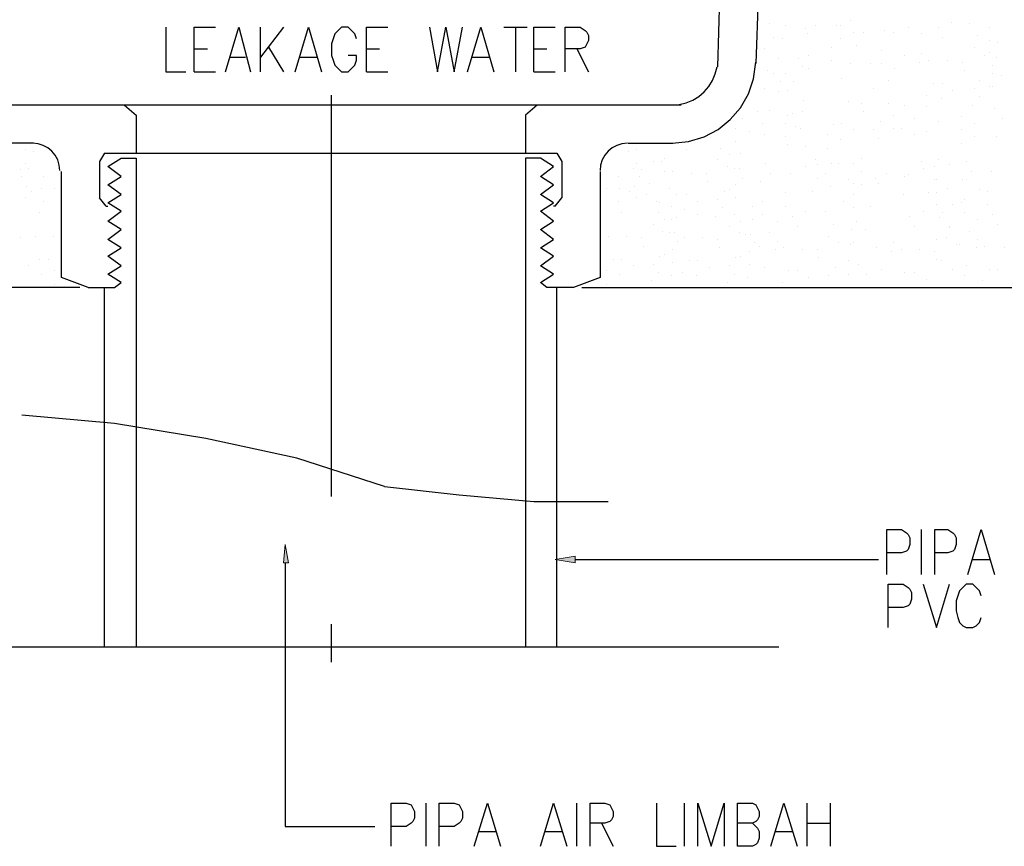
# Model space of a CAD drawing. Header units: millimetres. Extents: x 0 to 420, y 0 to 297.
# Tile 88 of 100: x 183 to 208, y 205 to 226. Entities that reach past the tile are written whole.
import ezdxf

# ---------------------------------------------------------------- set-up
doc = ezdxf.new("R2010")
doc.units = ezdxf.units.MM
doc.layers.add('FILL_000000', color=7, linetype='Continuous')
doc.layers.add('LINE_000000', color=7, linetype='Continuous')

msp = doc.modelspace()

# ---------------------------------------------------------------- hatches: boundary and pattern name
at = {"layer": 'FILL_000000'}
h = msp.add_hatch(color=7, dxfattribs=at)
h.dxf.hatch_style = 1
h.paths.add_polyline_path([(189.526, 211.921), (189.569, 212.386), (189.653, 211.921), (189.526, 211.921)])
h = msp.add_hatch(color=7, dxfattribs=at)
h.dxf.hatch_style = 1
h.paths.add_polyline_path([(196.977, 211.921), (196.469, 212.005), (196.977, 212.09), (196.977, 211.921)])

# ---------------------------------------------------------------- linework, layer by layer
at = {"layer": 'LINE_000000', "lineweight": 25}
for p, q in [((200.618, 224.578), (200.872, 232.537)), ((201.845, 231.817), (201.591, 224.663)), ((201.93, 225.679), (201.93, 225.679)), ((204.004, 225.764), (204.004, 225.764)), ((206.587, 225.721), (206.587, 225.721)), ((207.052, 225.679), (207.052, 225.679)), ((188.934, 224.451), (188.934, 225.594)), ((189.526, 225.594), (188.934, 224.832)), ((195.157, 225.594), (195.749, 225.594)), ((195.453, 225.594), (195.453, 224.451)), ((202.353, 225.637), (202.353, 225.637)), ((202.861, 225.552), (202.861, 225.552)), ((202.904, 225.425), (202.904, 225.425)), ((203.115, 225.637), (203.115, 225.637)), ((203.666, 225.637), (203.666, 225.637)), ((203.75, 225.637), (203.75, 225.637)), ((204.089, 225.467), (204.089, 225.467)), ((204.343, 225.467), (204.343, 225.467)), ((204.893, 225.51), (204.893, 225.51)), ((205.105, 225.467), (205.105, 225.467)), ((205.486, 225.594), (205.486, 225.594)), ((205.825, 225.425), (205.825, 225.425)), ((206.248, 225.594), (206.248, 225.594)), ((207.56, 225.594), (207.56, 225.594)), ((202.057, 225.34), (202.057, 225.34)), ((202.269, 225.298), (202.269, 225.298)), ((203.75, 225.298), (203.75, 225.298)), ((206.375, 225.34), (206.375, 225.34)), ((207.264, 225.383), (207.264, 225.383)), ((207.56, 225.256), (207.56, 225.256)), ((207.772, 225.213), (207.772, 225.213)), ((187.24, 225.044), (187.579, 225.044)), ((189.145, 225.086), (189.526, 224.451)), ((191.643, 225.044), (191.982, 225.044)), ((195.919, 225.044), (196.257, 225.044)), ((197.019, 225.044), (197.316, 224.451)), ((201.803, 225.044), (201.803, 225.044)), ((203.539, 225.086), (203.539, 225.086)), ((204.174, 225.129), (204.174, 225.129)), ((204.809, 225.002), (204.809, 225.002)), ((205.825, 224.917), (205.825, 224.917)), ((207.179, 225.086), (207.179, 225.086)), ((207.56, 224.959), (207.56, 224.959)), ((188.172, 224.832), (188.553, 224.832)), ((189.95, 224.832), (190.373, 224.832)), ((194.352, 224.832), (194.776, 224.832)), ((202.184, 224.79), (202.184, 224.79)), ((202.692, 224.79), (202.692, 224.79)), ((202.946, 224.875), (202.946, 224.875)), ((203.539, 224.748), (203.539, 224.748)), ((204.004, 224.663), (204.004, 224.663)), ((204.512, 224.663), (204.512, 224.663)), ((204.809, 224.663), (204.809, 224.663)), ((205.401, 224.875), (205.401, 224.875)), ((205.782, 224.705), (205.782, 224.705)), ((205.994, 224.748), (205.994, 224.748)), ((206.502, 224.748), (206.502, 224.748)), ((206.883, 224.705), (206.883, 224.705)), ((207.433, 224.875), (207.433, 224.875)), ((207.73, 224.832), (207.73, 224.832)), ((187.24, 224.451), (187.791, 224.451)), ((191.643, 224.451), (192.193, 224.451)), ((195.919, 224.451), (196.469, 224.451)), ((201.888, 224.494), (201.888, 224.494)), ((202.057, 224.409), (202.057, 224.409)), ((202.353, 224.409), (202.353, 224.409)), ((202.777, 224.578), (202.777, 224.578)), ((202.946, 224.536), (202.946, 224.536)), ((205.147, 224.536), (205.147, 224.536)), ((206.925, 224.494), (206.925, 224.494)), ((207.645, 224.621), (207.645, 224.621)), ((207.645, 224.409), (207.645, 224.409)), ((202.226, 224.197), (202.226, 224.197)), ((202.565, 224.197), (202.565, 224.197)), ((203.793, 224.282), (203.793, 224.282)), ((204.978, 224.24), (204.978, 224.24)), ((206.121, 224.155), (206.121, 224.155)), ((206.375, 224.155), (206.375, 224.155)), ((207.306, 224.24), (207.306, 224.24)), ((207.857, 224.367), (207.857, 224.367)), ((201.803, 224.028), (201.803, 224.028)), ((202.184, 223.943), (202.184, 223.943)), ((202.396, 223.986), (202.396, 223.986)), ((204.597, 224.028), (204.597, 224.028)), ((206.629, 223.986), (206.629, 223.986)), ((207.179, 224.028), (207.179, 224.028)), ((207.56, 224.07), (207.56, 224.07)), ((207.645, 224.07), (207.645, 224.07)), ((190.754, 213.614), (190.754, 223.859)), ((202.819, 223.732), (202.819, 223.732)), ((203.962, 223.689), (203.962, 223.689)), ((204.301, 223.647), (204.301, 223.647)), ((204.978, 223.647), (204.978, 223.647)), ((205.952, 223.859), (205.952, 223.859)), ((206.333, 223.774), (206.333, 223.774)), ((207.306, 223.816), (207.306, 223.816)), ((199.686, 223.605), (181.822, 223.605)), ((185.462, 223.605), (185.759, 223.351)), ((196.003, 223.605), (195.707, 223.351)), ((201.634, 223.435), (201.634, 223.435)), ((201.93, 223.478), (201.93, 223.478)), ((202.523, 223.393), (202.523, 223.393)), ((202.777, 223.435), (202.777, 223.435)), ((204.343, 223.435), (204.343, 223.435)), ((205.401, 223.605), (205.401, 223.605)), ((205.952, 223.562), (205.952, 223.562)), ((207.137, 223.605), (207.137, 223.605)), ((207.687, 223.52), (207.687, 223.52)), ((185.759, 223.351), (185.759, 222.377)), ((195.707, 223.351), (195.707, 222.377)), ((201.253, 223.266), (201.253, 223.266)), ((202.396, 223.351), (202.396, 223.351)), ((204.766, 223.181), (204.766, 223.181)), ((205.105, 223.351), (205.105, 223.351)), ((205.655, 223.266), (205.655, 223.266)), ((206.248, 223.181), (206.248, 223.181)), ((206.841, 223.308), (206.841, 223.308)), ((207.899, 223.266), (207.899, 223.266)), ((201.083, 223.012), (201.083, 223.012)), ((201.422, 222.927), (201.422, 222.927)), ((201.761, 223.139), (201.761, 223.139)), ((202.353, 223.139), (202.353, 223.139)), ((202.607, 223.054), (202.607, 223.054)), ((202.734, 223.012), (202.734, 223.012)), ((203.581, 223.097), (203.581, 223.097)), ((203.793, 223.139), (203.793, 223.139)), ((204.089, 222.97), (204.089, 222.97)), ((204.597, 222.97), (204.597, 222.97)), ((205.105, 223.012), (205.105, 223.012)), ((205.317, 223.012), (205.317, 223.012)), ((205.952, 222.927), (205.952, 222.927)), ((206.841, 222.97), (206.841, 222.97)), ((207.179, 223.139), (207.179, 223.139)), ((201.083, 222.673), (201.083, 222.673)), ((201.803, 222.843), (201.803, 222.843)), ((202.353, 222.8), (202.353, 222.8)), ((203.412, 222.843), (203.412, 222.843)), ((203.75, 222.716), (203.75, 222.716)), ((204.724, 222.758), (204.724, 222.758)), ((205.655, 222.843), (205.655, 222.843)), ((207.179, 222.8), (207.179, 222.8)), ((207.73, 222.8), (207.73, 222.8)), ((183.134, 222.631), (181.991, 222.631)), ((182.922, 222.462), (182.922, 222.462)), ((183.134, 222.419), (183.134, 222.419)), ((198.332, 222.631), (199.475, 222.631)), ((198.332, 222.419), (198.332, 222.419)), ((198.543, 222.462), (198.543, 222.462)), ((199.813, 222.462), (199.813, 222.462)), ((200.702, 222.504), (200.702, 222.504)), ((202.396, 222.589), (202.396, 222.589)), ((202.861, 222.546), (202.861, 222.546)), ((203.412, 222.504), (203.412, 222.504)), ((206.841, 222.631), (206.841, 222.631)), ((184.954, 222.377), (184.827, 222.165)), ((184.827, 222.165), (184.827, 221.234)), ((184.954, 222.377), (196.511, 222.377)), ((185.039, 222.038), (185.378, 222.25)), ((185.378, 222.25), (185.759, 222.25)), ((185.759, 222.25), (185.759, 209.762)), ((196.088, 222.25), (195.707, 222.25)), ((196.427, 222.038), (196.088, 222.25)), ((196.511, 222.377), (196.638, 222.165)), ((196.638, 222.165), (196.638, 221.234)), ((198.967, 222.165), (198.967, 222.165)), ((199.178, 222.165), (199.178, 222.165)), ((199.263, 222.25), (199.263, 222.25)), ((200.618, 222.208), (200.618, 222.208)), ((200.914, 222.335), (200.914, 222.335)), ((201.21, 222.377), (201.21, 222.377)), ((203.115, 222.208), (203.115, 222.208)), ((204.301, 222.25), (204.301, 222.25)), ((205.825, 222.165), (205.825, 222.165)), ((206.248, 222.208), (206.248, 222.208)), ((206.968, 222.165), (206.968, 222.165)), ((182.795, 221.954), (182.795, 221.954)), ((182.922, 222.123), (182.922, 222.123)), ((183.007, 221.996), (183.007, 221.996)), ((185.378, 221.784), (185.039, 222.038)), ((196.088, 221.784), (196.427, 222.038)), ((198.459, 221.996), (198.459, 221.996)), ((198.543, 222.123), (198.543, 222.123)), ((198.67, 221.954), (198.67, 221.954)), ((199.263, 221.911), (199.263, 221.911)), ((199.475, 221.911), (199.475, 221.911)), ((200.872, 222.038), (200.872, 222.038)), ((201.041, 221.996), (201.041, 221.996)), ((201.168, 221.996), (201.168, 221.996)), ((201.845, 222.123), (201.845, 222.123)), ((202.861, 222.038), (202.861, 222.038)), ((203.158, 222.081), (203.158, 222.081)), ((203.539, 222.123), (203.539, 222.123)), ((203.708, 222.123), (203.708, 222.123)), ((204.089, 222.123), (204.089, 222.123)), ((204.301, 221.911), (204.301, 221.911)), ((205.867, 221.996), (205.867, 221.996)), ((206.163, 222.038), (206.163, 222.038)), ((206.544, 222.081), (206.544, 222.081)), ((207.095, 221.911), (207.095, 221.911)), ((207.603, 221.911), (207.603, 221.911)), ((182.838, 221.784), (182.838, 221.784)), ((183.388, 221.784), (183.388, 221.784)), ((185.039, 221.573), (185.378, 221.784)), ((196.427, 221.573), (196.088, 221.784)), ((198.078, 221.784), (198.078, 221.784)), ((198.628, 221.784), (198.628, 221.784)), ((199.94, 221.869), (199.94, 221.869)), ((200.321, 221.869), (200.321, 221.869)), ((200.364, 221.657), (200.364, 221.657)), ((201.253, 221.742), (201.253, 221.742)), ((201.718, 221.657), (201.718, 221.657)), ((201.972, 221.869), (201.972, 221.869)), ((202.48, 221.869), (202.48, 221.869)), ((203.158, 221.742), (203.158, 221.742)), ((203.369, 221.869), (203.369, 221.869)), ((203.962, 221.7), (203.962, 221.7)), ((204.639, 221.742), (204.639, 221.742)), ((204.936, 221.869), (204.936, 221.869)), ((205.401, 221.784), (205.401, 221.784)), ((205.486, 221.827), (205.486, 221.827)), ((206.163, 221.7), (206.163, 221.7)), ((206.206, 221.7), (206.206, 221.7)), ((206.883, 221.7), (206.883, 221.7)), ((206.968, 221.7), (206.968, 221.7)), ((182.965, 221.53), (182.965, 221.53)), ((183.092, 221.403), (183.092, 221.403)), ((183.346, 221.488), (183.346, 221.488)), ((183.684, 221.488), (183.684, 221.488)), ((197.781, 221.488), (197.781, 221.488)), ((198.12, 221.488), (198.12, 221.488)), ((198.374, 221.403), (198.374, 221.403)), ((198.501, 221.53), (198.501, 221.53)), ((198.882, 221.615), (198.882, 221.615)), ((199.39, 221.488), (199.39, 221.488)), ((200.787, 221.403), (200.787, 221.403)), ((200.914, 221.446), (200.914, 221.446)), ((201.083, 221.573), (201.083, 221.573)), ((203.031, 221.403), (203.031, 221.403)), ((203.496, 221.53), (203.496, 221.53)), ((204.089, 221.615), (204.089, 221.615)), ((204.301, 221.573), (204.301, 221.573)), ((204.724, 221.615), (204.724, 221.615)), ((206.502, 221.488), (206.502, 221.488)), ((207.306, 221.446), (207.306, 221.446)), ((207.518, 221.403), (207.518, 221.403)), ((182.922, 221.234), (182.922, 221.234)), ((183.388, 221.149), (183.388, 221.149)), ((184.997, 221.022), (184.827, 221.234)), ((196.469, 221.022), (196.638, 221.234)), ((198.078, 221.149), (198.078, 221.149)), ((198.543, 221.234), (198.543, 221.234)), ((198.797, 221.319), (198.797, 221.319)), ((199.051, 221.149), (199.051, 221.149)), ((199.559, 221.319), (199.559, 221.319)), ((199.813, 221.319), (199.813, 221.319)), ((200.11, 221.149), (200.11, 221.149)), ((200.618, 221.192), (200.618, 221.192)), ((201.083, 221.234), (201.083, 221.234)), ((201.761, 221.149), (201.761, 221.149)), ((202.353, 221.361), (202.353, 221.361)), ((203.835, 221.149), (203.835, 221.149)), ((204.089, 221.319), (204.089, 221.319)), ((205.359, 221.319), (205.359, 221.319)), ((205.994, 221.361), (205.994, 221.361)), ((206.206, 221.361), (206.206, 221.361)), ((206.925, 221.192), (206.925, 221.192)), ((184.997, 221.022), (185.039, 221.022)), ((185.378, 220.895), (185.039, 221.107)), ((185.039, 220.641), (185.378, 220.895)), ((196.088, 220.895), (196.427, 221.107)), ((196.427, 220.641), (196.088, 220.895)), ((196.469, 221.022), (196.427, 221.022)), ((199.136, 221.107), (199.136, 221.107)), ((199.432, 221.022), (199.432, 221.022)), ((199.771, 220.938), (199.771, 220.938)), ((200.745, 220.98), (200.745, 220.98)), ((201.507, 221.022), (201.507, 221.022)), ((202.353, 221.022), (202.353, 221.022)), ((202.861, 220.895), (202.861, 220.895)), ((203.369, 220.895), (203.369, 220.895)), ((204.089, 220.98), (204.089, 220.98)), ((204.512, 221.022), (204.512, 221.022)), ((205.867, 220.895), (205.867, 220.895)), ((206.206, 221.065), (206.206, 221.065)), ((206.629, 221.065), (206.629, 221.065)), ((206.841, 221.107), (206.841, 221.107)), ((207.518, 221.065), (207.518, 221.065)), ((183.303, 220.853), (183.303, 220.853)), ((185.378, 220.43), (185.039, 220.641)), ((196.088, 220.43), (196.427, 220.641)), ((198.162, 220.853), (198.162, 220.853)), ((199.094, 220.853), (199.094, 220.853)), ((199.263, 220.684), (199.263, 220.684)), ((199.432, 220.684), (199.432, 220.684)), ((199.559, 220.726), (199.559, 220.726)), ((200.11, 220.811), (200.11, 220.811)), ((200.575, 220.768), (200.575, 220.768)), ((201.041, 220.811), (201.041, 220.811)), ((201.21, 220.641), (201.21, 220.641)), ((201.507, 220.684), (201.507, 220.684)), ((201.761, 220.811), (201.761, 220.811)), ((202.142, 220.641), (202.142, 220.641)), ((202.523, 220.768), (202.523, 220.768)), ((204.174, 220.641), (204.174, 220.641)), ((205.528, 220.768), (205.528, 220.768)), ((206.29, 220.726), (206.29, 220.726)), ((206.375, 220.853), (206.375, 220.853)), ((206.925, 220.853), (206.925, 220.853)), ((207.264, 220.684), (207.264, 220.684)), ((207.645, 220.811), (207.645, 220.811)), ((198.967, 220.557), (198.967, 220.557)), ((199.221, 220.387), (199.221, 220.387)), ((200.914, 220.514), (200.914, 220.514)), ((202.65, 220.514), (202.65, 220.514)), ((203.581, 220.557), (203.581, 220.557)), ((204.047, 220.43), (204.047, 220.43)), ((204.385, 220.43), (204.385, 220.43)), ((205.655, 220.514), (205.655, 220.514)), ((206.544, 220.514), (206.544, 220.514)), ((206.544, 220.472), (206.544, 220.472)), ((207.052, 220.387), (207.052, 220.387)), ((207.772, 220.557), (207.772, 220.557)), ((182.795, 220.218), (182.795, 220.218)), ((183.176, 220.26), (183.176, 220.26)), ((183.642, 220.26), (183.642, 220.26)), ((197.824, 220.26), (197.824, 220.26)), ((198.289, 220.26), (198.289, 220.26)), ((198.67, 220.218), (198.67, 220.218)), ((199.39, 220.345), (199.39, 220.345)), ((199.517, 220.345), (199.517, 220.345)), ((199.602, 220.133), (199.602, 220.133)), ((199.771, 220.218), (199.771, 220.218)), ((200.237, 220.218), (200.237, 220.218)), ((200.618, 220.176), (200.618, 220.176)), ((201.168, 220.345), (201.168, 220.345)), ((201.337, 220.303), (201.337, 220.303)), ((201.464, 220.303), (201.464, 220.303)), ((201.93, 220.345), (201.93, 220.345)), ((202.142, 220.133), (202.142, 220.133)), ((203.454, 220.26), (203.454, 220.26)), ((206.206, 220.176), (206.206, 220.176)), ((206.46, 220.218), (206.46, 220.218)), ((207.264, 220.176), (207.264, 220.176)), ((185.039, 219.752), (185.378, 219.964)), ((196.427, 219.752), (196.088, 219.964)), ((198.713, 220.006), (198.713, 220.006)), ((199.475, 219.922), (199.475, 219.922)), ((200.66, 219.964), (200.66, 219.964)), ((201.422, 219.879), (201.422, 219.879)), ((201.549, 220.091), (201.549, 220.091)), ((201.676, 220.006), (201.676, 220.006)), ((202.099, 219.922), (202.099, 219.922)), ((202.311, 219.964), (202.311, 219.964)), ((202.777, 219.922), (202.777, 219.922)), ((203.158, 219.922), (203.158, 219.922)), ((203.708, 220.091), (203.708, 220.091)), ((204.004, 220.049), (204.004, 220.049)), ((204.089, 220.091), (204.089, 220.091)), ((204.682, 219.964), (204.682, 219.964)), ((205.063, 219.879), (205.063, 219.879)), ((205.105, 220.091), (205.105, 220.091)), ((205.317, 219.922), (205.317, 219.922)), ((205.782, 219.922), (205.782, 219.922)), ((206.163, 219.879), (206.163, 219.879)), ((206.714, 220.049), (206.714, 220.049)), ((206.798, 220.049), (206.798, 220.049)), ((207.222, 219.964), (207.222, 219.964)), ((207.433, 220.006), (207.433, 220.006)), ((207.941, 219.964), (207.941, 219.964)), ((183.303, 219.668), (183.303, 219.668)), ((183.515, 219.668), (183.515, 219.668)), ((185.378, 219.498), (185.039, 219.752)), ((196.088, 219.498), (196.427, 219.752)), ((197.951, 219.668), (197.951, 219.668)), ((198.162, 219.668), (198.162, 219.668)), ((199.136, 219.752), (199.136, 219.752)), ((199.263, 219.795), (199.263, 219.795)), ((199.898, 219.625), (199.898, 219.625)), ((200.11, 219.625), (200.11, 219.625)), ((201.083, 219.71), (201.083, 219.71)), ((201.21, 219.752), (201.21, 219.752)), ((203.2, 219.71), (203.2, 219.71)), ((203.962, 219.625), (203.962, 219.625)), ((206.206, 219.668), (206.206, 219.668)), ((206.333, 219.625), (206.333, 219.625)), ((183.007, 219.498), (183.007, 219.498)), ((183.684, 219.371), (183.684, 219.371)), ((185.039, 219.287), (185.378, 219.498)), ((197.781, 219.371), (197.781, 219.371)), ((198.459, 219.498), (198.459, 219.498)), ((198.967, 219.541), (198.967, 219.541)), ((199.475, 219.583), (199.475, 219.583)), ((200.406, 219.456), (200.406, 219.456)), ((200.914, 219.498), (200.914, 219.498)), ((201.422, 219.541), (201.422, 219.541)), ((201.803, 219.456), (201.803, 219.456)), ((202.438, 219.371), (202.438, 219.371)), ((202.65, 219.371), (202.65, 219.371)), ((203.623, 219.456), (203.623, 219.456)), ((204.216, 219.541), (204.216, 219.541)), ((204.809, 219.414), (204.809, 219.414)), ((206.629, 219.414), (206.629, 219.414)), ((206.968, 219.498), (206.968, 219.498)), ((207.56, 219.414), (207.56, 219.414)), ((207.772, 219.414), (207.772, 219.414)), ((183.346, 219.287), (183.346, 219.287)), ((198.12, 219.287), (198.12, 219.287)), ((198.924, 219.117), (198.924, 219.117)), ((199.094, 219.329), (199.094, 219.329)), ((199.432, 219.244), (199.432, 219.244)), ((199.729, 219.329), (199.729, 219.329)), ((200.067, 219.244), (200.067, 219.244)), ((201.041, 219.287), (201.041, 219.287)), ((201.38, 219.202), (201.38, 219.202)), ((202.946, 219.202), (202.946, 219.202)), ((203.454, 219.244), (203.454, 219.244)), ((203.962, 219.287), (203.962, 219.287)), ((204.428, 219.287), (204.428, 219.287)), ((205.401, 219.329), (205.401, 219.329)), ((205.655, 219.329), (205.655, 219.329)), ((205.952, 219.16), (205.952, 219.16)), ((206.925, 219.244), (206.925, 219.244)), ((207.391, 219.117), (207.391, 219.117)), ((184.319, 218.948), (158.284, 218.948)), ((183.684, 219.033), (183.684, 219.033)), ((184.531, 218.948), (185.208, 218.948)), ((184.954, 209.762), (184.954, 218.948)), ((196.511, 209.762), (196.511, 218.948)), ((197.146, 218.948), (223.181, 218.948)), ((197.781, 219.033), (197.781, 219.033)), ((200.872, 219.075), (200.872, 219.075)), ((202.269, 219.075), (202.269, 219.075)), ((205.825, 211.624), (205.825, 212.767)), ((207.137, 212.005), (207.56, 212.005)), ((190.754, 209.381), (190.754, 210.354)), ((202.184, 209.762), (180.171, 209.762)), ((193.167, 204.682), (193.167, 205.782)), ((197.019, 204.682), (197.019, 205.782)), ((199.771, 204.682), (199.771, 205.782)), ((202.904, 204.682), (202.904, 205.782)), ((203.496, 205.782), (203.496, 204.682)), ((194.522, 205.063), (194.945, 205.063)), ((196.215, 205.063), (196.638, 205.063)), ((197.654, 205.274), (197.951, 204.682)), ((202.099, 205.063), (202.523, 205.063)), ((202.904, 205.274), (203.496, 205.274))]:
    msp.add_line(p, q, dxfattribs=at)
for points in [[(186.521, 225.594), (186.521, 224.451), (187.029, 224.451)], [(187.24, 224.451), (187.24, 225.594), (187.791, 225.594)], [(188.045, 224.451), (188.383, 225.594), (188.68, 224.451)], [(189.823, 224.451), (190.161, 225.594), (190.5, 224.451)], [(191.389, 225.298), (191.347, 225.425), (191.262, 225.51), (191.177, 225.594), (191.008, 225.594), (190.923, 225.51), (190.839, 225.425), (190.796, 225.298), (190.754, 225.171), (190.754, 224.875), (190.796, 224.748), (190.839, 224.621), (190.923, 224.536), (191.008, 224.451), (191.177, 224.451), (191.262, 224.536), (191.347, 224.621), (191.389, 224.748), (191.389, 224.875), (191.177, 224.875)], [(191.643, 224.451), (191.643, 225.594), (192.193, 225.594)], [(193.252, 225.594), (193.463, 224.451), (193.675, 225.594), (193.887, 224.451), (194.098, 225.594)], [(194.225, 224.451), (194.564, 225.594), (194.903, 224.451)], [(195.919, 224.451), (195.919, 225.594), (196.469, 225.594)], [(196.723, 224.451), (196.723, 225.594), (197.104, 225.594), (197.231, 225.51), (197.273, 225.467), (197.316, 225.383), (197.316, 225.256), (197.273, 225.171), (197.231, 225.086), (197.104, 225.044), (196.723, 225.044)], [(199.454, 222.631), (199.875, 222.673), (200.269, 222.792), (200.627, 222.981), (200.94, 223.233), (201.202, 223.538), (201.403, 223.89), (201.535, 224.279), (201.59, 224.699)], [(199.633, 223.619), (199.814, 223.662), (199.983, 223.732), (200.137, 223.826), (200.274, 223.943), (200.391, 224.079), (200.487, 224.232), (200.558, 224.4), (200.602, 224.581)], [(183.811, 221.932), (183.797, 222.073), (183.756, 222.204), (183.692, 222.323), (183.607, 222.426), (183.503, 222.512), (183.385, 222.576), (183.254, 222.617), (183.113, 222.631)], [(198.311, 222.631), (198.17, 222.617), (198.039, 222.576), (197.92, 222.512), (197.817, 222.426), (197.731, 222.323), (197.667, 222.204), (197.626, 222.073), (197.612, 221.932)], [(195.707, 222.25), (195.707, 213.529), (195.707, 209.762)], [(184.531, 218.948), (183.854, 219.202), (183.854, 221.911)], [(197.612, 221.911), (197.612, 219.202), (196.935, 218.948)], [(185.039, 221.107), (185.378, 221.319), (185.039, 221.573)], [(196.427, 221.107), (196.088, 221.319), (196.427, 221.573)], [(185.378, 219.964), (185.039, 220.176), (185.378, 220.43)], [(196.088, 219.964), (196.427, 220.176), (196.088, 220.43)], [(196.935, 218.948), (196.257, 218.948), (196.088, 219.075), (196.427, 219.287), (196.088, 219.498)], [(185.208, 218.948), (185.378, 219.075), (185.039, 219.287)], [(192.109, 213.868), (189.865, 214.588), (187.537, 215.096), (185.208, 215.477), (182.838, 215.688)], [(192.109, 213.868), (194.014, 213.656), (195.919, 213.487), (197.824, 213.487)], [(204.936, 211.624), (204.936, 212.767), (205.317, 212.767), (205.444, 212.683), (205.486, 212.64), (205.528, 212.556), (205.528, 212.386), (205.486, 212.259), (205.444, 212.217), (205.317, 212.175), (204.936, 212.175)], [(206.163, 211.624), (206.163, 212.767), (206.502, 212.767), (206.629, 212.683), (206.671, 212.64), (206.714, 212.556), (206.714, 212.386), (206.671, 212.259), (206.629, 212.217), (206.502, 212.175), (206.163, 212.175)], [(207.01, 211.624), (207.349, 212.767), (207.687, 211.624)], [(189.569, 211.921), (189.569, 205.19), (191.855, 205.19)], [(196.977, 212.005), (200.914, 212.005), (204.724, 212.005)], [(204.978, 210.27), (204.978, 211.37), (205.359, 211.37), (205.486, 211.286), (205.528, 211.243), (205.571, 211.159), (205.571, 210.989), (205.528, 210.862), (205.486, 210.82), (205.359, 210.778), (204.978, 210.778)], [(205.867, 211.37), (206.206, 210.27), (206.544, 211.37)], [(207.349, 211.074), (207.306, 211.201), (207.222, 211.286), (207.137, 211.37), (206.968, 211.37), (206.883, 211.286), (206.798, 211.201), (206.756, 211.074), (206.714, 210.947), (206.714, 210.693), (206.756, 210.524), (206.798, 210.397), (206.883, 210.312), (206.968, 210.27), (207.137, 210.27), (207.222, 210.312), (207.306, 210.397), (207.349, 210.524)], [(192.278, 204.682), (192.278, 205.782), (192.659, 205.782), (192.786, 205.74), (192.828, 205.655), (192.871, 205.571), (192.871, 205.401), (192.828, 205.317), (192.786, 205.274), (192.659, 205.19), (192.278, 205.19)], [(193.506, 204.682), (193.506, 205.782), (193.887, 205.782), (194.014, 205.74), (194.056, 205.655), (194.098, 205.571), (194.098, 205.401), (194.056, 205.317), (194.014, 205.274), (193.887, 205.19), (193.506, 205.19)], [(194.395, 204.682), (194.733, 205.782), (195.072, 204.682)], [(196.088, 204.682), (196.427, 205.782), (196.765, 204.682)], [(197.358, 204.682), (197.358, 205.782), (197.739, 205.782), (197.866, 205.74), (197.908, 205.655), (197.951, 205.571), (197.951, 205.444), (197.908, 205.359), (197.866, 205.317), (197.739, 205.274), (197.358, 205.274)], [(199.051, 205.782), (199.051, 204.682), (199.559, 204.682)], [(200.11, 204.682), (200.11, 205.782), (200.448, 204.682), (200.787, 205.782), (200.787, 204.682)], [(201.507, 205.274), (201.591, 205.19), (201.634, 205.147), (201.676, 205.063), (201.676, 204.893), (201.634, 204.766), (201.591, 204.724), (201.507, 204.682), (201.126, 204.682), (201.126, 205.782), (201.507, 205.782), (201.591, 205.74), (201.634, 205.655), (201.676, 205.571), (201.676, 205.444), (201.634, 205.359), (201.591, 205.317), (201.507, 205.274), (201.126, 205.274)], [(201.972, 204.682), (202.311, 205.782), (202.65, 204.682)]]:
    msp.add_lwpolyline(points, dxfattribs=at)
at = {"layer": 'LINE_000000', "lineweight": 0}
for points in [[(189.526, 211.921), (189.569, 212.386), (189.653, 211.921), (189.526, 211.921)], [(196.977, 211.921), (196.469, 212.005), (196.977, 212.09), (196.977, 211.921)]]:
    msp.add_lwpolyline(points, close=True, dxfattribs=at)

doc.saveas('drawing.dxf')
